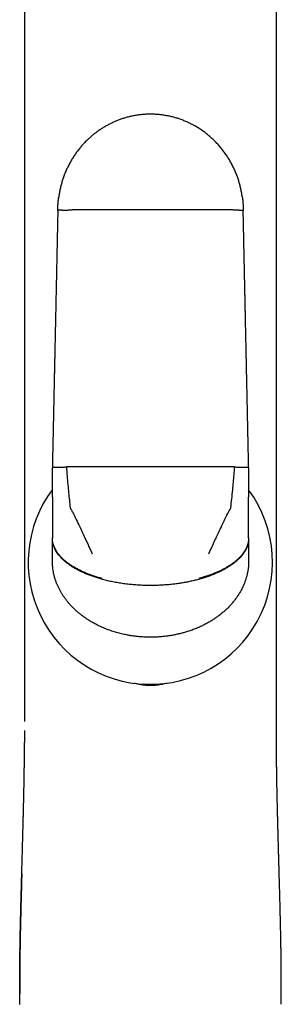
# Model space of a CAD drawing. Header units: millimetres. Extents: x 8 to 1084, y 12 to 961.
# Tile 37 of 48: x 547 to 571, y 780 to 871. Entities that reach past the tile are written whole.
import ezdxf

# ---------------------------------------------------------------- set-up
doc = ezdxf.new("R2010")
doc.units = ezdxf.units.MM

msp = doc.modelspace()

# ---------------------------------------------------------------- linework, layer by layer
at = {"color": 7, "linetype": 'Continuous', "lineweight": 30}
for p, q in [((550.094, 826.703), (550.094, 829.441)), ((568.094, 829.441), (568.094, 826.703)), ((550.094, 826.703), (550.094, 826.454)), ((550.094, 826.454), (550.094, 824.961)), ((568.094, 826.454), (568.094, 826.703)), ((568.094, 824.961), (568.094, 826.454)), ((550.094, 824.961), (550.094, 824.127)), ((568.094, 824.127), (568.094, 824.961)), ((550.094, 824.127), (550.094, 822.994)), ((568.094, 822.994), (568.094, 824.127)), ((550.094, 822.994), (550.094, 822.956)), ((550.094, 822.108), (550.094, 822.956)), ((568.094, 822.956), (568.094, 822.994)), ((568.094, 822.956), (568.094, 822.108)), ((550.094, 820.875), (550.094, 822.108)), ((568.094, 822.108), (568.094, 820.875)), ((550.094, 820.867), (550.094, 820.875)), ((550.094, 820.867), (550.094, 820.863)), ((568.094, 820.875), (568.094, 820.867)), ((568.094, 820.863), (568.094, 820.867)), ((547.549, 806.141), (547.549, 806.141)), ((570.64, 806.14), (570.64, 806.145)), ((570.64, 806.141), (570.64, 806.141))]:
    msp.add_line(p, q, dxfattribs=at)
at = {"color": 7, "linetype": 'Continuous', "lineweight": 30, "flags": 128}
for points in [[(559.094, 829.497), (558.664, 829.497), (558.234, 829.497), (557.803, 829.497), (557.373, 829.496), (556.944, 829.496), (556.514, 829.495), (556.085, 829.494), (555.657, 829.494), (555.229, 829.493), (554.801, 829.492), (554.374, 829.49), (553.948, 829.489), (553.523, 829.488), (553.098, 829.486), (552.675, 829.484), (552.252, 829.483), (551.831, 829.481), (551.41, 829.479)], [(566.778, 829.479), (566.358, 829.481), (565.936, 829.483), (565.514, 829.484), (565.09, 829.486), (564.666, 829.488), (564.24, 829.489), (563.814, 829.49), (563.388, 829.492), (562.96, 829.493), (562.532, 829.494), (562.103, 829.494), (561.674, 829.495), (561.245, 829.496), (560.815, 829.496), (560.385, 829.497), (559.955, 829.497), (559.525, 829.497), (559.094, 829.497)]]:
    msp.add_lwpolyline(points, dxfattribs=at)
at = {"color": 7, "linetype": 'Continuous', "lineweight": 30}
for start, end in [(143.35646, 331.05165), (331.05165, 36.41111)]:
    msp.add_arc((559.081, 820.74), 11.2, start, end, dxfattribs=at)
for points, knots in [([(547.546, 925.54), (547.545, 925.324), (547.544, 924.869), (547.543, 924.181), (547.543, 923.483), (547.544, 922.805), (547.545, 922.147), (547.545, 921.525), (547.545, 920.938), (547.545, 920.386), (547.545, 919.851), (547.545, 919.332), (547.545, 918.829), (547.545, 918.365), (547.545, 917.938), (547.545, 917.547), (547.545, 917.165), (547.545, 916.79), (547.545, 916.418), (547.545, 916.047), (547.545, 915.462), (547.545, 914.666), (547.545, 913.546), (547.545, 912.319), (547.544, 910.989), (547.544, 909.673), (547.545, 908.366), (547.545, 907.062), (547.545, 901.537), (547.547, 888.131), (547.547, 864.577), (547.548, 843.07), (547.548, 829.469), (547.548, 826.044), (547.549, 824.824), (547.549, 823.613), (547.549, 822.415), (547.549, 821.313), (547.549, 820.305), (547.549, 819.597), (547.549, 819.102), (547.549, 818.813), (547.549, 818.516), (547.549, 818.208), (547.549, 817.872), (547.549, 817.508), (547.549, 817.114), (547.549, 816.703), (547.549, 816.275), (547.549, 815.83), (547.549, 815.368), (547.549, 814.888), (547.549, 814.392), (547.549, 813.878), (547.549, 813.346), (547.549, 812.798), (547.549, 812.232), (547.549, 811.649), (547.549, 811.049), (547.549, 810.432), (547.549, 809.787), (547.549, 809.114), (547.549, 808.412), (547.549, 807.691), (547.549, 806.951), (547.549, 806.432), (547.549, 806.16), (547.549, 806.141)], [0, 0, 0, 0, 0.0054295, 0.0114383, 0.0172827, 0.0229627, 0.0284784, 0.0338297, 0.0385906, 0.0432135, 0.0476982, 0.0520449, 0.0562534, 0.0603238, 0.0637028, 0.0669803, 0.0701567, 0.0732855, 0.076405, 0.0795154, 0.0826164, 0.0910967, 0.0995069, 0.1107731, 0.1219112, 0.1329213, 0.1438421, 0.1547599, 0.1656778, 0.2826627, 0.4915846, 0.7575053, 0.8230301, 0.8333259, 0.8435597, 0.8536949, 0.8637317, 0.87367, 0.8813927, 0.8890549, 0.8914506, 0.8938428, 0.8963127, 0.8988983, 0.9015996, 0.9047511, 0.9080469, 0.9114868, 0.9150709, 0.9187991, 0.9226716, 0.9266882, 0.930849, 0.935154, 0.9396031, 0.9441964, 0.9489339, 0.9538156, 0.9588415, 0.9640115, 0.9693257, 0.9750476, 0.9809278, 0.9869662, 0.9931628, 0.9995177, 1, 1, 1, 1]), ([(570.64, 806.141), (570.64, 806.157), (570.64, 806.422), (570.64, 806.932), (570.64, 807.663), (570.64, 808.376), (570.64, 809.066), (570.64, 809.734), (570.64, 810.381), (570.64, 811.009), (570.64, 811.624), (570.64, 812.224), (570.64, 812.811), (570.64, 813.378), (570.64, 813.928), (570.64, 814.459), (570.64, 814.971), (570.64, 815.465), (570.64, 815.94), (570.64, 816.397), (570.64, 816.835), (570.64, 817.255), (570.64, 817.656), (570.64, 818.039), (570.64, 818.394), (570.64, 818.723), (570.64, 819.031), (570.64, 819.335), (570.64, 819.639), (570.64, 819.944), (570.64, 820.563), (570.64, 821.502), (570.64, 822.764), (570.64, 824.039), (570.64, 825.327), (570.64, 826.625), (570.64, 832.15), (570.641, 845.557), (570.641, 869.112), (570.642, 890.618), (570.644, 904.217), (570.644, 907.644), (570.644, 908.874), (570.644, 910.109), (570.644, 911.353), (570.644, 912.582), (570.644, 913.796), (570.644, 914.994), (570.644, 915.933), (570.644, 916.61), (570.644, 917.022), (570.644, 917.44), (570.643, 917.868), (570.643, 918.312), (570.643, 918.769), (570.643, 919.269), (570.643, 919.814), (570.643, 920.403), (570.644, 921.013), (570.644, 921.643), (570.644, 922.293), (570.645, 922.95), (570.645, 923.613), (570.645, 924.281), (570.644, 924.925), (570.643, 925.347), (570.643, 925.54)], [0, 0, 0, 0, 0.000401, 0.006679, 0.012803, 0.018772, 0.024587, 0.030148, 0.03556, 0.040823, 0.045938, 0.051003, 0.055914, 0.060669, 0.06527, 0.069716, 0.074007, 0.078142, 0.082123, 0.085949, 0.08962, 0.093136, 0.096497, 0.099703, 0.102754, 0.105415, 0.107964, 0.110503, 0.113049, 0.115602, 0.118162, 0.128619, 0.139187, 0.149866, 0.160655, 0.17155, 0.182471, 0.299479, 0.508415, 0.774312, 0.839822, 0.850116, 0.86041, 0.870723, 0.881141, 0.891672, 0.901604, 0.911635, 0.921766, 0.925199, 0.928644, 0.932118, 0.935706, 0.939417, 0.943251, 0.947208, 0.951981, 0.956922, 0.962031, 0.967307, 0.972751, 0.978363, 0.983808, 0.989403, 0.995147, 1, 1, 1, 1]), ([(567.515, 854.205), (567.509, 854.253), (567.489, 854.416), (567.441, 854.694), (567.37, 855.039), (567.285, 855.385), (567.184, 855.732), (567.067, 856.083), (566.933, 856.435), (566.781, 856.789), (566.612, 857.139), (566.426, 857.486), (566.223, 857.826), (566.005, 858.158), (565.771, 858.48), (565.522, 858.794), (565.264, 859.088), (565.001, 859.364), (564.734, 859.62), (564.456, 859.865), (564.167, 860.098), (563.868, 860.319), (563.559, 860.527), (563.241, 860.72), (562.916, 860.899), (562.584, 861.063), (562.247, 861.212), (561.904, 861.345), (561.558, 861.462), (561.209, 861.564), (560.858, 861.649), (560.506, 861.718), (560.155, 861.772), (559.804, 861.81), (559.456, 861.833), (559.11, 861.84), (558.755, 861.834), (558.391, 861.811), (558.02, 861.77), (557.656, 861.714), (557.301, 861.642), (556.957, 861.557), (556.623, 861.46), (556.302, 861.351), (555.991, 861.231), (555.688, 861.101), (555.394, 860.961), (555.11, 860.811), (554.835, 860.653), (554.565, 860.484), (554.3, 860.303), (554.038, 860.11), (553.779, 859.903), (553.524, 859.683), (553.271, 859.446), (553.022, 859.193), (552.778, 858.924), (552.542, 858.64), (552.314, 858.341), (552.096, 858.029), (551.891, 857.705), (551.698, 857.37), (551.518, 857.022), (551.356, 856.674), (551.213, 856.326), (551.086, 855.981), (550.973, 855.628), (550.873, 855.268), (550.788, 854.903), (550.719, 854.532), (550.679, 854.281), (550.665, 854.153), (550.665, 854.151)], [0, 0, 0, 0, 0.005814, 0.019896, 0.033971, 0.048283, 0.062824, 0.077585, 0.092833, 0.108288, 0.123939, 0.139773, 0.155775, 0.171641, 0.187638, 0.203752, 0.219966, 0.234777, 0.249644, 0.264552, 0.279488, 0.294439, 0.309392, 0.324333, 0.339249, 0.354127, 0.368955, 0.383721, 0.398414, 0.413021, 0.427532, 0.441938, 0.456228, 0.470392, 0.484424, 0.498313, 0.512054, 0.527258, 0.542257, 0.557044, 0.571611, 0.585952, 0.599812, 0.613444, 0.626844, 0.64001, 0.653172, 0.666087, 0.678754, 0.691452, 0.704429, 0.717447, 0.730734, 0.744289, 0.758109, 0.77245, 0.787058, 0.801927, 0.81705, 0.832418, 0.84774, 0.863277, 0.879019, 0.894951, 0.909588, 0.924359, 0.939252, 0.954253, 0.969348, 0.984524, 0.999765, 1, 1, 1, 1]), ([(550.594, 853.017), (550.596, 853.15), (550.6, 853.416), (550.625, 853.805), (550.655, 854.06), (550.67, 854.184)], [0, 0, 0, 0, 0.341113, 0.681827, 1, 1, 1, 1]), ([(567.513, 854.223), (567.517, 854.193), (567.541, 854.037), (567.566, 853.756), (567.59, 853.384), (567.593, 853.138), (567.594, 853.017)], [0, 0, 0, 0, 0.07591, 0.390847, 0.698904, 1, 1, 1, 1]), ([(550.594, 853.017), (550.591, 852.866), (550.585, 852.569), (550.576, 852.132), (550.567, 851.712), (550.558, 851.308), (550.55, 850.922), (550.542, 850.552), (550.535, 850.187), (550.527, 849.83), (550.52, 849.481), (550.513, 849.152), (550.506, 848.843), (550.5, 848.554), (550.495, 848.286), (550.489, 848.038), (550.485, 847.807), (550.48, 847.588), (550.471, 847.162), (550.46, 846.645), (550.447, 846.036), (550.437, 845.546), (550.427, 845.058), (550.416, 844.579), (550.407, 844.115), (550.397, 843.669), (550.389, 843.264), (550.381, 842.898), (550.374, 842.57), (550.368, 842.291), (550.363, 842.049), (550.358, 841.835), (550.353, 841.6), (550.348, 841.354), (550.343, 841.099), (550.337, 840.836), (550.331, 840.557), (550.325, 840.261), (550.318, 839.949), (550.311, 839.62), (550.304, 839.274), (550.296, 838.919), (550.289, 838.553), (550.281, 838.179), (550.272, 837.789), (550.264, 837.385), (550.255, 836.965), (550.245, 836.504), (550.234, 835.998), (550.222, 835.446), (550.21, 834.873), (550.198, 834.301), (550.186, 833.733), (550.174, 833.169), (550.162, 832.588), (550.149, 831.991), (550.136, 831.377), (550.122, 830.746), (550.108, 830.099), (550.099, 829.662), (550.094, 829.441)], [0, 0, 0, 0, 0.019245, 0.037782, 0.05561, 0.072729, 0.08914, 0.104842, 0.119835, 0.13551, 0.150327, 0.164286, 0.177388, 0.189633, 0.20102, 0.211549, 0.221221, 0.23036, 0.239491, 0.275364, 0.296163, 0.316961, 0.33776, 0.358247, 0.377951, 0.396867, 0.414996, 0.42947, 0.443399, 0.456785, 0.464996, 0.474089, 0.484064, 0.494921, 0.50536, 0.516502, 0.528347, 0.540895, 0.554147, 0.568101, 0.582759, 0.59812, 0.613368, 0.629252, 0.645771, 0.662924, 0.680713, 0.699136, 0.721665, 0.745075, 0.769367, 0.794541, 0.817763, 0.841688, 0.866316, 0.891647, 0.917681, 0.944418, 0.971858, 1, 1, 1, 1]), ([(550.964, 853.041), (550.934, 853.04), (550.874, 853.038), (550.799, 853.035), (550.734, 853.032), (550.682, 853.029), (550.642, 853.026), (550.614, 853.023), (550.597, 853.02), (550.595, 853.018), (550.594, 853.017)], [0, 0, 0, 0, 0.128371, 0.256828, 0.38483, 0.511835, 0.637322, 0.7608, 0.881824, 1, 1, 1, 1]), ([(550.964, 853.041), (550.995, 853.042), (551.059, 853.043), (551.165, 853.046), (551.279, 853.048), (551.399, 853.05), (551.523, 853.051), (551.651, 853.053), (551.78, 853.054), (551.867, 853.054), (551.91, 853.055)], [0, 0, 0, 0, 0.131904, 0.262655, 0.391776, 0.518841, 0.643479, 0.765379, 0.884286, 1, 1, 1, 1]), ([(559.094, 853.073), (558.869, 853.073), (558.419, 853.073), (557.744, 853.072), (557.068, 853.072), (556.394, 853.07), (555.72, 853.069), (555.007, 853.067), (554.257, 853.065), (553.471, 853.062), (552.688, 853.058), (552.169, 853.056), (551.91, 853.055)], [0, 0, 0, 0, 0.093099, 0.186291, 0.27956, 0.372892, 0.466272, 0.559682, 0.669792, 0.779899, 0.889977, 1, 1, 1, 1]), ([(566.278, 853.055), (566.059, 853.056), (565.619, 853.058), (564.956, 853.061), (564.289, 853.063), (563.62, 853.066), (562.949, 853.068), (562.237, 853.07), (561.482, 853.071), (560.686, 853.072), (559.89, 853.073), (559.36, 853.073), (559.094, 853.073)], [0, 0, 0, 0, 0.09335, 0.186741, 0.280159, 0.373588, 0.467012, 0.560416, 0.67045, 0.780409, 0.890267, 1, 1, 1, 1]), ([(567.225, 853.041), (567.193, 853.042), (567.13, 853.043), (567.023, 853.046), (566.91, 853.048), (566.79, 853.05), (566.666, 853.051), (566.538, 853.053), (566.409, 853.054), (566.322, 853.054), (566.278, 853.055)], [0, 0, 0, 0, 0.131904, 0.262655, 0.391776, 0.518841, 0.643479, 0.765379, 0.884286, 1, 1, 1, 1]), ([(567.225, 853.041), (567.255, 853.04), (567.314, 853.038), (567.39, 853.035), (567.454, 853.032), (567.506, 853.029), (567.547, 853.026), (567.574, 853.023), (567.591, 853.02), (567.593, 853.018), (567.594, 853.017)], [0, 0, 0, 0, 0.128371, 0.256828, 0.38483, 0.511835, 0.637322, 0.7608, 0.881824, 1, 1, 1, 1]), ([(568.094, 829.441), (568.091, 829.592), (568.085, 829.889), (568.075, 830.326), (568.066, 830.747), (568.058, 831.151), (568.05, 831.538), (568.042, 831.908), (568.034, 832.272), (568.026, 832.63), (568.019, 832.979), (568.012, 833.309), (568.005, 833.617), (567.999, 833.906), (567.993, 834.175), (567.988, 834.423), (567.983, 834.654), (567.978, 834.873), (567.969, 835.299), (567.958, 835.816), (567.945, 836.425), (567.935, 836.915), (567.925, 837.403), (567.914, 837.883), (567.905, 838.347), (567.895, 838.793), (567.886, 839.198), (567.879, 839.564), (567.872, 839.892), (567.866, 840.172), (567.861, 840.413), (567.856, 840.627), (567.851, 840.862), (567.846, 841.108), (567.84, 841.363), (567.835, 841.626), (567.829, 841.905), (567.823, 842.201), (567.816, 842.513), (567.809, 842.842), (567.802, 843.188), (567.794, 843.543), (567.787, 843.909), (567.779, 844.283), (567.77, 844.673), (567.762, 845.077), (567.753, 845.496), (567.743, 845.958), (567.733, 846.464), (567.721, 847.015), (567.709, 847.588), (567.697, 848.159), (567.685, 848.727), (567.673, 849.291), (567.661, 849.872), (567.648, 850.469), (567.635, 851.082), (567.622, 851.712), (567.608, 852.359), (567.599, 852.796), (567.594, 853.017)], [0, 0, 0, 0, 0.019245, 0.037782, 0.05561, 0.072729, 0.08914, 0.104842, 0.119836, 0.13551, 0.150327, 0.164287, 0.177389, 0.189633, 0.201021, 0.21155, 0.221222, 0.230361, 0.239492, 0.275365, 0.296164, 0.316962, 0.337761, 0.358248, 0.377952, 0.396868, 0.414997, 0.429471, 0.443401, 0.456786, 0.464997, 0.47409, 0.484065, 0.494922, 0.505361, 0.516503, 0.528348, 0.540897, 0.554148, 0.568102, 0.58276, 0.598121, 0.613369, 0.629253, 0.645772, 0.662925, 0.680714, 0.699137, 0.721666, 0.745076, 0.769368, 0.794542, 0.817764, 0.841689, 0.866317, 0.891648, 0.917682, 0.944418, 0.971858, 1, 1, 1, 1]), ([(550.094, 829.441), (550.095, 829.442), (550.097, 829.444), (550.114, 829.447), (550.142, 829.45), (550.182, 829.453), (550.234, 829.457), (550.299, 829.46), (550.374, 829.462), (550.434, 829.464), (550.464, 829.465)], [0, 0, 0, 0, 0.118176, 0.2392, 0.362678, 0.488165, 0.61517, 0.743172, 0.871629, 1, 1, 1, 1]), ([(550.464, 829.465), (550.495, 829.466), (550.559, 829.468), (550.665, 829.47), (550.779, 829.472), (550.899, 829.474), (551.023, 829.476), (551.151, 829.477), (551.279, 829.478), (551.367, 829.479), (551.41, 829.479)], [0, 0, 0, 0, 0.131904, 0.262655, 0.391776, 0.518841, 0.643479, 0.765379, 0.884286, 1, 1, 1, 1]), ([(551.761, 825.726), (551.734, 825.958), (551.681, 826.424), (551.611, 827.126), (551.543, 827.87), (551.475, 828.655), (551.432, 829.205), (551.41, 829.479)], [0, 0, 0, 0, 0.185902, 0.372946, 0.560808, 0.781112, 1, 1, 1, 1]), ([(566.778, 829.479), (566.76, 829.247), (566.724, 828.781), (566.664, 828.08), (566.598, 827.335), (566.521, 826.55), (566.459, 826), (566.428, 825.726)], [0, 0, 0, 0, 0.185634, 0.372281, 0.559969, 0.780783, 1, 1, 1, 1]), ([(566.778, 829.479), (566.822, 829.479), (566.909, 829.478), (567.038, 829.477), (567.166, 829.476), (567.29, 829.474), (567.41, 829.472), (567.523, 829.47), (567.63, 829.468), (567.693, 829.466), (567.725, 829.465)], [0, 0, 0, 0, 0.115714, 0.234621, 0.356521, 0.481159, 0.608224, 0.737345, 0.868096, 1, 1, 1, 1]), ([(567.725, 829.465), (567.755, 829.464), (567.814, 829.462), (567.89, 829.46), (567.954, 829.457), (568.007, 829.453), (568.047, 829.45), (568.074, 829.447), (568.091, 829.444), (568.093, 829.442), (568.094, 829.441)], [0, 0, 0, 0, 0.128371, 0.256828, 0.38483, 0.511835, 0.637322, 0.7608, 0.881824, 1, 1, 1, 1]), ([(551.954, 825.334), (551.936, 825.371), (551.9, 825.445), (551.853, 825.538), (551.802, 825.606), (551.772, 825.664), (551.765, 825.705), (551.761, 825.726)], [0, 0, 0, 0, 0.279156, 0.5603401, 0.711116, 0.8565617, 1, 1, 1, 1]), ([(566.428, 825.726), (566.424, 825.706), (566.417, 825.666), (566.39, 825.611), (566.353, 825.561), (566.315, 825.497), (566.278, 825.421), (566.249, 825.363), (566.235, 825.334)], [0, 0, 0, 0, 0.136932, 0.275376, 0.419204, 0.561144, 0.780661, 1, 1, 1, 1]), ([(551.954, 825.334), (552.062, 825.112), (552.281, 824.666), (552.582, 824.038), (552.86, 823.449), (553.028, 823.085), (553.113, 822.902)], [0, 0, 0, 0, 0.27496, 0.553582, 0.775368, 1, 1, 1, 1]), ([(565.076, 822.902), (565.183, 823.135), (565.397, 823.596), (565.7, 824.232), (565.979, 824.81), (566.15, 825.16), (566.235, 825.334)], [0, 0, 0, 0, 0.285391, 0.566308, 0.784253, 1, 1, 1, 1]), ([(554.66, 819.245), (554.537, 819.279), (554.292, 819.347), (553.932, 819.462), (553.581, 819.585), (553.242, 819.717), (552.915, 819.857), (552.602, 820.005), (552.312, 820.157), (552.046, 820.311), (551.802, 820.465), (551.573, 820.623), (551.36, 820.786), (551.163, 820.952), (550.982, 821.121), (550.819, 821.293), (550.673, 821.467), (550.545, 821.642), (550.433, 821.819), (550.338, 821.996), (550.259, 822.169), (550.198, 822.339), (550.151, 822.505), (550.119, 822.669), (550.098, 822.832), (550.096, 822.94), (550.094, 822.994)], [0, 0, 0, 0, 0.057489, 0.114382, 0.170521, 0.225754, 0.279935, 0.332933, 0.384631, 0.430792, 0.475719, 0.519364, 0.561692, 0.602687, 0.642349, 0.680695, 0.717762, 0.75361, 0.788377, 0.822146, 0.85499, 0.885185, 0.914705, 0.943628, 0.972034, 1, 1, 1, 1]), ([(554.693, 819.163), (554.567, 819.198), (554.317, 819.268), (553.949, 819.386), (553.593, 819.512), (553.248, 819.647), (552.917, 819.791), (552.601, 819.942), (552.309, 820.097), (552.041, 820.253), (551.795, 820.409), (551.566, 820.57), (551.353, 820.735), (551.156, 820.904), (550.976, 821.076), (550.813, 821.25), (550.667, 821.426), (550.538, 821.603), (550.427, 821.78), (550.332, 821.958), (550.255, 822.133), (550.194, 822.303), (550.149, 822.468), (550.117, 822.633), (550.098, 822.795), (550.096, 822.902), (550.094, 822.956)], [0, 0, 0, 0, 0.058368, 0.115984, 0.172697, 0.228365, 0.282858, 0.336059, 0.387866, 0.434063, 0.478969, 0.522552, 0.564791, 0.605683, 0.64524, 0.683487, 0.720466, 0.756232, 0.790852, 0.824401, 0.856965, 0.886848, 0.916015, 0.944544, 0.972514, 1, 1, 1, 1]), ([(553.113, 822.902), (553.172, 822.775), (553.29, 822.518), (553.503, 822.054), (553.656, 821.717), (553.751, 821.51)], [0, 0, 0, 0, 0.275254, 0.554259, 1, 1, 1, 1]), ([(568.094, 822.956), (568.093, 822.894), (568.09, 822.769), (568.063, 822.581), (568.021, 822.39), (567.96, 822.198), (567.879, 822.004), (567.78, 821.81), (567.663, 821.622), (567.532, 821.439), (567.388, 821.263), (567.226, 821.089), (567.048, 820.917), (566.852, 820.748), (566.64, 820.583), (566.412, 820.422), (566.168, 820.265), (565.909, 820.113), (565.635, 819.967), (565.348, 819.827), (565.03, 819.685), (564.68, 819.544), (564.297, 819.405), (563.902, 819.277), (563.632, 819.201), (563.496, 819.163)], [0, 0, 0, 0, 0.031843, 0.064349, 0.097636, 0.131826, 0.167042, 0.203403, 0.241021, 0.276696, 0.313579, 0.351726, 0.391179, 0.431967, 0.474102, 0.517581, 0.562386, 0.608484, 0.655827, 0.704352, 0.753984, 0.813782, 0.874837, 0.936972, 1, 1, 1, 1]), ([(568.094, 822.994), (568.093, 822.932), (568.089, 822.806), (568.062, 822.617), (568.018, 822.426), (567.955, 822.234), (567.874, 822.041), (567.773, 821.848), (567.657, 821.661), (567.526, 821.481), (567.381, 821.306), (567.22, 821.134), (567.041, 820.965), (566.845, 820.799), (566.633, 820.636), (566.405, 820.477), (566.163, 820.322), (565.905, 820.173), (565.634, 820.029), (565.35, 819.892), (565.036, 819.753), (564.69, 819.615), (564.314, 819.481), (563.926, 819.356), (563.662, 819.282), (563.529, 819.245)], [0, 0, 0, 0, 0.032394, 0.065392, 0.099117, 0.13369, 0.16923, 0.205845, 0.243634, 0.279393, 0.316363, 0.354609, 0.394168, 0.435059, 0.477284, 0.520827, 0.565657, 0.611725, 0.658975, 0.707332, 0.756709, 0.816075, 0.87654, 0.937915, 1, 1, 1, 1]), ([(564.438, 821.51), (564.498, 821.643), (564.618, 821.905), (564.831, 822.369), (564.983, 822.701), (565.076, 822.902)], [0, 0, 0, 0, 0.284665, 0.565775, 1, 1, 1, 1]), ([(554.693, 814.759), (554.574, 814.812), (554.338, 814.919), (553.993, 815.094), (553.66, 815.281), (553.339, 815.48), (553.028, 815.69), (552.744, 815.901), (552.485, 816.111), (552.25, 816.316), (552.027, 816.527), (551.814, 816.745), (551.612, 816.97), (551.422, 817.201), (551.246, 817.434), (551.085, 817.668), (550.938, 817.901), (550.803, 818.137), (550.698, 818.339), (550.62, 818.505), (550.563, 818.633), (550.509, 818.762), (550.458, 818.892), (550.41, 819.023), (550.35, 819.204), (550.281, 819.435), (550.213, 819.718), (550.16, 820.002), (550.122, 820.288), (550.099, 820.575), (550.096, 820.767), (550.094, 820.863)], [0, 0, 0, 0, 0.048351, 0.096068, 0.143228, 0.189912, 0.236204, 0.282189, 0.321191, 0.359669, 0.397684, 0.435296, 0.472569, 0.509566, 0.546356, 0.580748, 0.61473, 0.648362, 0.681708, 0.699082, 0.716405, 0.733686, 0.750934, 0.768158, 0.78537, 0.821584, 0.857491, 0.893188, 0.928773, 0.964344, 1, 1, 1, 1]), ([(568.094, 820.863), (568.093, 820.756), (568.089, 820.541), (568.059, 820.219), (568.022, 819.964), (567.986, 819.775), (567.959, 819.651), (567.929, 819.526), (567.897, 819.402), (567.861, 819.278), (567.812, 819.121), (567.746, 818.93), (567.659, 818.709), (567.563, 818.49), (567.458, 818.274), (567.344, 818.061), (567.22, 817.851), (567.087, 817.644), (566.927, 817.413), (566.736, 817.162), (566.511, 816.894), (566.27, 816.635), (566.015, 816.385), (565.744, 816.144), (565.459, 815.912), (565.161, 815.69), (564.85, 815.48), (564.529, 815.281), (564.195, 815.094), (563.851, 814.919), (563.615, 814.812), (563.496, 814.759)], [0, 0, 0, 0, 0.039906, 0.07973, 0.119609, 0.135324, 0.151076, 0.166876, 0.18273, 0.198647, 0.214635, 0.243951, 0.273333, 0.30283, 0.332488, 0.362354, 0.392474, 0.422891, 0.453648, 0.496551, 0.539767, 0.5834, 0.627554, 0.672325, 0.717809, 0.763775, 0.810056, 0.856737, 0.903901, 0.95163, 1, 1, 1, 1]), ([(559.094, 818.607), (558.934, 818.609), (558.611, 818.611), (558.123, 818.631), (557.628, 818.663), (557.129, 818.71), (556.631, 818.771), (556.137, 818.846), (555.649, 818.936), (555.167, 819.04), (554.85, 819.122), (554.693, 819.163)], [0, 0, 0, 0, 0.107508, 0.217044, 0.328272, 0.440816, 0.554266, 0.666144, 0.77803, 0.889469, 1, 1, 1, 1]), ([(563.496, 819.163), (563.362, 819.128), (563.095, 819.058), (562.687, 818.967), (562.274, 818.886), (561.859, 818.816), (561.441, 818.756), (560.999, 818.704), (560.534, 818.661), (560.048, 818.63), (559.569, 818.611), (559.252, 818.609), (559.094, 818.607)], [0, 0, 0, 0, 0.093715, 0.188133, 0.282974, 0.377957, 0.472808, 0.567262, 0.677727, 0.786901, 0.894432, 1, 1, 1, 1]), ([(559.094, 813.865), (558.956, 813.866), (558.68, 813.869), (558.267, 813.892), (557.939, 813.921), (557.696, 813.949), (557.535, 813.97), (557.375, 813.993), (557.216, 814.019), (557.057, 814.046), (556.797, 814.095), (556.439, 814.173), (555.988, 814.291), (555.547, 814.428), (555.114, 814.582), (554.833, 814.7), (554.693, 814.759)], [0, 0, 0, 0, 0.091786, 0.183178, 0.274293, 0.31004, 0.345771, 0.381491, 0.417209, 0.452932, 0.488666, 0.592662, 0.6956, 0.797672, 0.899072, 1, 1, 1, 1]), ([(563.496, 814.759), (563.365, 814.704), (563.103, 814.593), (562.7, 814.448), (562.373, 814.344), (562.126, 814.273), (561.962, 814.229), (561.796, 814.187), (561.629, 814.148), (561.46, 814.111), (561.204, 814.058), (560.857, 813.997), (560.421, 813.938), (559.981, 813.896), (559.539, 813.87), (559.243, 813.867), (559.094, 813.865)], [0, 0, 0, 0, 0.094152, 0.18872, 0.283867, 0.321441, 0.359138, 0.396968, 0.434941, 0.473065, 0.511349, 0.608738, 0.706151, 0.803735, 0.901636, 1, 1, 1, 1]), ([(559.094, 809.427), (558.998, 809.429), (558.801, 809.433), (558.503, 809.461), (558.208, 809.505), (557.963, 809.554), (557.77, 809.599), (557.669, 809.624), (557.618, 809.638), (557.618, 809.638)], [0, 0, 0, 0, 0.194019, 0.393942, 0.600426, 0.791894, 0.893742, 0.998693, 1, 1, 1, 1]), ([(560.597, 809.645), (560.564, 809.637), (560.456, 809.607), (560.274, 809.565), (560.043, 809.517), (559.807, 809.478), (559.565, 809.449), (559.328, 809.431), (559.172, 809.428), (559.094, 809.427)], [0, 0, 0, 0, 0.066336, 0.220697, 0.367843, 0.531731, 0.691769, 0.847745, 1, 1, 1, 1]), ([(571.062, 785.174), (571.062, 785.18), (571.061, 785.244), (571.059, 785.369), (571.056, 785.513), (571.054, 785.626), (571.053, 785.705), (571.052, 785.785), (571.05, 785.862), (571.049, 785.933), (571.048, 785.996), (571.047, 786.057), (571.044, 786.19), (571.04, 786.392), (571.035, 786.658), (571.03, 786.902), (571.026, 787.125), (571.021, 787.33), (571.017, 787.53), (571.012, 787.731), (571.008, 787.936), (571.001, 788.21), (570.993, 788.558), (570.982, 788.983), (570.971, 789.422), (570.96, 789.873), (570.951, 790.198), (570.946, 790.392), (570.944, 790.454), (570.943, 790.516), (570.941, 790.571), (570.94, 790.619), (570.937, 790.722), (570.933, 790.892), (570.926, 791.136), (570.919, 791.396), (570.911, 791.672), (570.903, 791.965), (570.894, 792.272), (570.885, 792.596), (570.876, 792.934), (570.866, 793.289), (570.859, 793.538), (570.855, 793.676), (570.854, 793.699), (570.854, 793.723), (570.853, 793.746), (570.852, 793.769), (570.851, 793.822), (570.848, 793.937), (570.843, 794.109), (570.837, 794.31), (570.831, 794.524), (570.824, 794.761), (570.817, 795.014), (570.806, 795.437), (570.794, 795.885), (570.783, 796.267), (570.78, 796.407), (570.779, 796.439), (570.778, 796.459), (570.778, 796.474), (570.777, 796.499), (570.776, 796.535), (570.775, 796.594), (570.773, 796.673), (570.77, 796.775), (570.767, 796.896), (570.763, 797.035), (570.759, 797.193), (570.755, 797.369), (570.75, 797.564), (570.744, 797.777), (570.74, 797.941), (570.738, 798.049), (570.737, 798.094), (570.736, 798.139), (570.735, 798.183), (570.734, 798.227), (570.732, 798.271), (570.731, 798.314), (570.729, 798.429), (570.725, 798.603), (570.719, 798.832), (570.715, 799.051), (570.71, 799.268), (570.705, 799.481), (570.702, 799.618), (570.701, 799.683), (570.701, 799.683), (570.701, 799.683), (570.701, 799.683), (570.701, 799.683), (570.701, 799.684), (570.701, 799.685), (570.701, 799.688), (570.701, 799.692), (570.701, 799.702), (570.7, 799.719), (570.7, 799.743), (570.699, 799.778), (570.698, 799.825), (570.697, 799.885), (570.696, 799.961), (570.694, 800.054), (570.692, 800.165), (570.689, 800.292), (570.687, 800.433), (570.684, 800.595), (570.68, 800.781), (570.677, 800.991), (570.673, 801.22), (570.669, 801.467), (570.665, 801.731), (570.662, 802.012), (570.658, 802.31), (570.654, 802.625), (570.652, 802.845), (570.651, 802.963), (570.651, 802.972), (570.651, 802.982), (570.651, 802.992), (570.651, 803.003), (570.651, 803.013), (570.65, 803.04), (570.65, 803.104), (570.649, 803.204), (570.648, 803.329), (570.647, 803.471), (570.646, 803.637), (570.645, 803.819), (570.644, 803.984), (570.643, 804.124), (570.643, 804.239), (570.642, 804.343), (570.642, 804.436), (570.642, 804.521), (570.641, 804.603), (570.641, 804.69), (570.641, 804.787), (570.641, 804.896), (570.64, 805.015), (570.64, 805.146), (570.64, 805.285), (570.64, 805.427), (570.64, 805.579), (570.64, 805.733), (570.64, 805.886), (570.64, 806.02), (570.64, 806.103), (570.64, 806.141)], [0, 0, 0, 0, 0.000848, 0.008893, 0.017566, 0.021144, 0.02482, 0.028591, 0.032459, 0.03564, 0.038525, 0.041384, 0.044215, 0.057324, 0.069817, 0.081697, 0.091787, 0.101391, 0.110642, 0.120145, 0.129851, 0.139759, 0.159238, 0.179462, 0.200433, 0.222154, 0.244298, 0.247252, 0.250218, 0.253197, 0.256189, 0.258174, 0.260135, 0.271079, 0.282761, 0.295369, 0.308737, 0.322865, 0.337754, 0.353404, 0.369815, 0.386986, 0.404919, 0.406026, 0.40714, 0.40826, 0.409387, 0.41052, 0.41166, 0.417117, 0.427216, 0.436615, 0.446374, 0.458463, 0.471015, 0.483289, 0.520044, 0.536184, 0.538719, 0.540307, 0.540872, 0.541606, 0.542508, 0.54446, 0.546914, 0.550964, 0.555905, 0.561737, 0.568459, 0.576073, 0.584576, 0.593971, 0.604256, 0.615432, 0.617622, 0.619793, 0.621944, 0.624077, 0.626191, 0.628286, 0.630361, 0.632418, 0.644912, 0.655434, 0.665359, 0.676394, 0.686583, 0.695925, 0.695928, 0.695931, 0.695935, 0.695943, 0.695958, 0.695984, 0.696033, 0.696126, 0.696307, 0.696682, 0.697515, 0.698714, 0.700183, 0.702562, 0.70542, 0.708757, 0.713395, 0.718724, 0.724743, 0.731452, 0.738852, 0.74796, 0.757933, 0.768772, 0.780476, 0.793045, 0.806231, 0.820252, 0.835107, 0.850798, 0.851245, 0.8517, 0.852163, 0.852633, 0.85311, 0.853595, 0.854088, 0.856931, 0.862575, 0.868226, 0.874455, 0.882625, 0.891538, 0.899983, 0.905863, 0.911237, 0.916106, 0.920468, 0.924324, 0.92792, 0.931978, 0.936546, 0.941622, 0.947209, 0.953304, 0.959909, 0.966779, 0.973206, 0.981262, 0.988413, 0.994659, 1, 1, 1, 1]), ([(547.549, 805.306), (547.549, 805.219), (547.548, 804.92), (547.548, 804.55), (547.546, 804.268), (547.546, 804.196)], [0, 0, 0, 0, 0.235981, 0.806686, 1, 1, 1, 1]), ([(547.127, 785.167), (547.127, 785.168), (547.128, 785.225), (547.13, 785.345), (547.132, 785.479), (547.133, 785.573), (547.134, 785.618), (547.135, 785.664), (547.136, 785.711), (547.137, 785.759), (547.137, 785.808), (547.138, 785.856), (547.14, 785.954), (547.144, 786.167), (547.15, 786.493), (547.157, 786.842), (547.164, 787.144), (547.169, 787.399), (547.175, 787.646), (547.18, 787.89), (547.185, 788.115), (547.19, 788.321), (547.195, 788.506), (547.199, 788.696), (547.204, 788.879), (547.208, 789.055), (547.212, 789.227), (547.217, 789.407), (547.222, 789.599), (547.226, 789.77), (547.23, 789.92), (547.234, 790.045), (547.237, 790.174), (547.24, 790.306), (547.244, 790.443), (547.248, 790.576), (547.252, 790.735), (547.257, 790.913), (547.262, 791.111), (547.267, 791.292), (547.272, 791.454), (547.276, 791.6), (547.279, 791.732), (547.282, 791.828), (547.284, 791.899), (547.285, 791.955), (547.287, 792.023), (547.289, 792.097), (547.294, 792.244), (547.303, 792.588), (547.313, 792.936), (547.321, 793.216), (547.323, 793.303), (547.326, 793.391), (547.328, 793.478), (547.331, 793.566), (547.337, 793.784), (547.347, 794.128), (547.36, 794.591), (547.372, 795.039), (547.383, 795.455), (547.394, 795.84), (547.401, 796.111), (547.406, 796.29), (547.408, 796.378), (547.41, 796.457), (547.412, 796.531), (547.414, 796.606), (547.417, 796.704), (547.42, 796.831), (547.424, 796.988), (547.429, 797.163), (547.434, 797.355), (547.438, 797.538), (547.443, 797.709), (547.446, 797.863), (547.45, 798.018), (547.454, 798.171), (547.457, 798.317), (547.462, 798.502), (547.467, 798.722), (547.472, 798.972), (547.477, 799.18), (547.481, 799.35), (547.483, 799.452), (547.484, 799.516), (547.485, 799.545), (547.485, 799.573), (547.486, 799.601), (547.486, 799.629), (547.487, 799.656), (547.488, 799.7), (547.489, 799.767), (547.491, 799.865), (547.494, 799.983), (547.496, 800.122), (547.499, 800.282), (547.503, 800.461), (547.506, 800.651), (547.51, 800.85), (547.512, 801), (547.514, 801.106), (547.515, 801.163), (547.516, 801.222), (547.517, 801.281), (547.517, 801.339), (547.519, 801.453), (547.522, 801.619), (547.525, 801.847), (547.528, 802.072), (547.531, 802.295), (547.533, 802.503), (547.535, 802.676), (547.536, 802.816), (547.537, 802.926), (547.538, 803.034), (547.539, 803.149), (547.54, 803.273), (547.541, 803.406), (547.542, 803.549), (547.543, 803.703), (547.544, 803.86), (547.545, 804.012), (547.546, 804.123), (547.546, 804.183), (547.546, 804.196)], [0, 0, 0, 0, 0.000065, 0.008819, 0.018584, 0.020868, 0.0232, 0.025582, 0.028012, 0.030491, 0.033019, 0.035596, 0.037844, 0.048163, 0.06862, 0.088438, 0.102204, 0.115648, 0.128142, 0.140753, 0.153756, 0.163264, 0.172972, 0.18288, 0.192988, 0.201788, 0.210625, 0.220082, 0.23016, 0.240858, 0.24725, 0.253845, 0.260643, 0.267644, 0.274849, 0.282254, 0.288778, 0.300107, 0.310621, 0.320317, 0.328811, 0.336559, 0.343561, 0.349818, 0.351843, 0.354837, 0.358776, 0.362718, 0.366663, 0.382188, 0.41763, 0.422288, 0.426949, 0.431613, 0.436282, 0.440954, 0.44563, 0.471196, 0.495927, 0.519819, 0.542869, 0.562456, 0.581389, 0.58624, 0.591045, 0.595341, 0.598898, 0.602854, 0.60721, 0.614631, 0.622981, 0.632261, 0.64247, 0.653606, 0.6614, 0.669591, 0.678097, 0.686049, 0.693753, 0.70121, 0.715383, 0.728569, 0.740768, 0.74828, 0.755363, 0.756894, 0.758404, 0.759892, 0.761358, 0.762803, 0.764226, 0.765628, 0.769701, 0.774844, 0.781055, 0.788335, 0.796683, 0.806097, 0.81658, 0.826476, 0.837166, 0.840097, 0.843082, 0.846122, 0.849216, 0.852365, 0.855091, 0.867003, 0.87836, 0.890591, 0.902105, 0.912904, 0.922986, 0.928957, 0.934646, 0.939904, 0.945766, 0.9524, 0.959102, 0.966443, 0.974425, 0.982874, 0.99074, 0.997896, 1, 1, 1, 1]), ([(570.665, 801.745), (570.664, 801.842), (570.659, 802.167), (570.653, 802.722), (570.648, 803.304), (570.646, 803.658), (570.645, 803.781)], [0, 0, 0, 0, 0.143877, 0.48119, 0.818868, 1, 1, 1, 1]), ([(547.292, 792.171), (547.286, 791.982), (547.273, 791.505), (547.252, 790.737), (547.229, 789.869), (547.207, 788.999), (547.186, 788.132), (547.167, 787.268), (547.149, 786.407), (547.133, 785.544), (547.12, 784.717), (547.114, 784.177), (547.111, 783.925)], [0, 0, 0, 0, 0.070018, 0.176091, 0.282081, 0.387996, 0.493845, 0.597759, 0.701656, 0.80557, 0.909543, 1, 1, 1, 1]), ([(547.101, 781.14), (547.101, 781.227), (547.101, 781.407), (547.101, 781.684), (547.101, 781.913), (547.102, 782.079), (547.102, 782.176), (547.102, 782.259), (547.102, 782.338), (547.102, 782.414), (547.102, 782.498), (547.103, 782.589), (547.103, 782.69), (547.103, 782.797), (547.104, 782.912), (547.104, 783.036), (547.105, 783.163), (547.106, 783.341), (547.108, 783.574), (547.11, 783.852), (547.112, 784.058), (547.114, 784.185), (547.114, 784.24), (547.115, 784.29), (547.116, 784.345), (547.116, 784.404), (547.117, 784.473), (547.118, 784.541), (547.119, 784.61), (547.12, 784.679), (547.121, 784.748), (547.122, 784.817), (547.123, 784.907), (547.124, 784.983), (547.125, 785.035), (547.125, 785.044)], [0, 0, 0, 0, 0.066973, 0.13792, 0.212834, 0.243349, 0.265667, 0.286852, 0.30715, 0.326563, 0.345092, 0.371738, 0.396314, 0.423129, 0.453514, 0.485091, 0.517858, 0.551816, 0.62182, 0.696382, 0.765761, 0.779803, 0.79398, 0.808293, 0.818297, 0.835957, 0.853607, 0.871248, 0.888878, 0.906499, 0.924109, 0.94171, 0.95988, 0.993414, 1, 1, 1, 1]), ([(547.127, 785.167), (547.127, 785.156), (547.126, 785.116), (547.125, 785.043), (547.123, 784.941), (547.122, 784.82), (547.12, 784.68), (547.118, 784.524), (547.116, 784.352), (547.114, 784.164), (547.112, 783.959), (547.11, 783.736), (547.108, 783.496), (547.106, 783.238), (547.105, 782.971), (547.103, 782.696), (547.103, 782.413), (547.102, 782.115), (547.102, 781.803), (547.102, 781.476), (547.102, 781.254), (547.102, 781.14)], [0, 0, 0, 0, 0.008684, 0.029424, 0.05485, 0.084963, 0.119766, 0.159259, 0.201589, 0.248247, 0.299238, 0.354563, 0.414224, 0.478224, 0.546562, 0.613016, 0.683115, 0.756864, 0.834263, 0.91531, 1, 1, 1, 1]), ([(571.087, 781.14), (571.087, 781.264), (571.087, 781.506), (571.087, 781.86), (571.087, 782.197), (571.086, 782.517), (571.085, 782.818), (571.084, 783.103), (571.082, 783.363), (571.08, 783.599), (571.078, 783.814), (571.077, 784.013), (571.075, 784.198), (571.073, 784.368), (571.071, 784.529), (571.069, 784.68), (571.067, 784.82), (571.065, 784.941), (571.064, 785.043), (571.063, 785.119), (571.062, 785.161), (571.062, 785.175)], [0, 0, 0, 0, 0.09204, 0.179753, 0.26313, 0.342172, 0.41688, 0.487259, 0.553307, 0.610047, 0.663148, 0.712613, 0.758444, 0.800641, 0.839207, 0.878628, 0.913367, 0.943426, 0.968806, 0.989507, 1, 1, 1, 1]), ([(571.087, 781.14), (571.087, 781.221), (571.087, 781.377), (571.087, 781.603), (571.087, 781.813), (571.087, 782.007), (571.087, 782.184), (571.087, 782.345), (571.086, 782.477), (571.086, 782.583), (571.086, 782.668), (571.086, 782.762), (571.085, 782.868), (571.085, 782.984), (571.084, 783.102), (571.083, 783.221), (571.082, 783.392), (571.081, 783.617), (571.078, 783.885), (571.076, 784.076), (571.075, 784.186), (571.075, 784.227), (571.074, 784.267), (571.074, 784.3), (571.073, 784.345), (571.072, 784.409), (571.071, 784.505), (571.07, 784.618), (571.068, 784.748), (571.066, 784.888), (571.064, 784.999), (571.064, 785.06), (571.063, 785.073)], [0, 0, 0, 0, 0.061643, 0.119144, 0.172503, 0.221716, 0.266784, 0.307707, 0.344485, 0.367365, 0.388287, 0.409858, 0.439133, 0.468732, 0.498655, 0.528901, 0.559468, 0.629101, 0.700329, 0.764318, 0.774484, 0.78468, 0.794906, 0.805162, 0.809653, 0.829706, 0.85409, 0.8828, 0.915831, 0.953179, 0.990084, 1, 1, 1, 1]), ([(547.101, 780.186), (547.101, 780.298), (547.101, 780.616), (547.101, 780.934), (547.101, 781.14)], [0, 0, 0, 0, 0.352131, 1, 1, 1, 1]), ([(571.087, 780.192), (571.087, 780.307), (571.087, 780.623), (571.087, 780.939), (571.087, 781.14)], [0, 0, 0, 0, 0.3632936, 1, 1, 1, 1])]:
    msp.add_open_spline(points, degree=3, knots=knots, dxfattribs=at)

doc.saveas('drawing.dxf')
